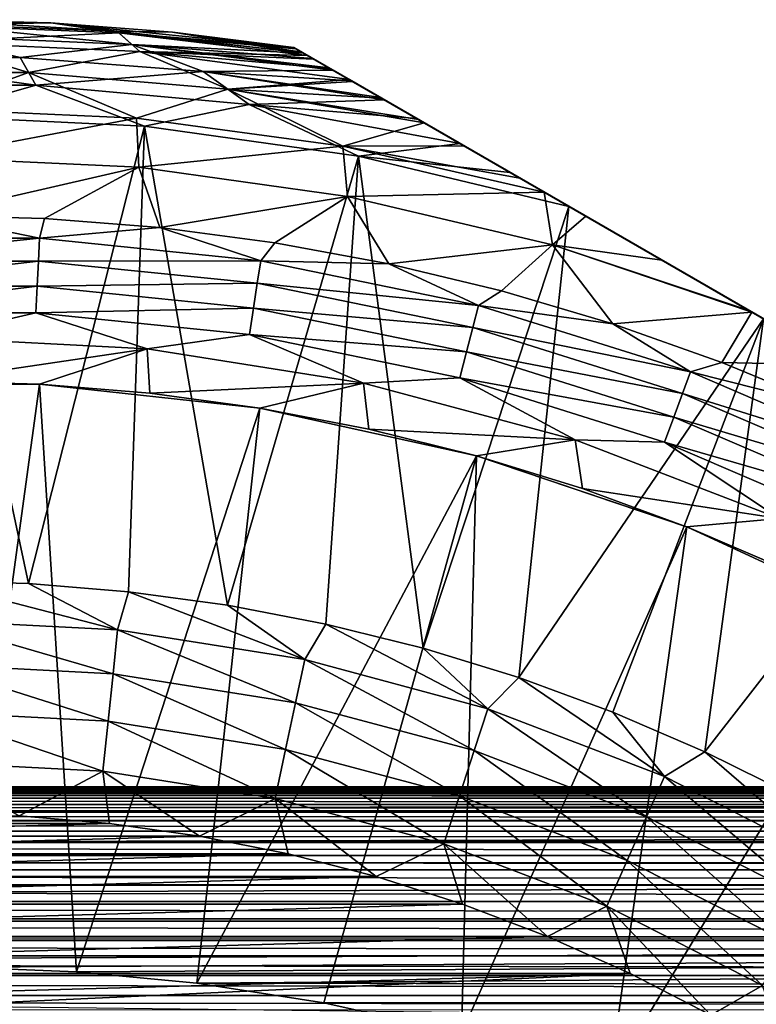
# Model space of a CAD drawing. Header units: metres. Extents: x -109 to 109, y -315 to 32.
# Tile 219 of 256: x 0.83 to 7.56, y 13.01 to 22. Entities that reach past the tile are written whole.
import ezdxf

# ---------------------------------------------------------------- set-up
doc = ezdxf.new("R2010")
doc.units = ezdxf.units.M
doc.layers.add('solid_K244242000C74_AAA', color=7, linetype='CONTINUOUS')

msp = doc.modelspace()

# ---------------------------------------------------------------- linework, layer by layer
at = {"layer": 'solid_K244242000C74_AAA'}
for points in [[(0, 22, 68.257362), (1.115605, 21.971697, 68.257362), (-1.115605, 21.971697, 52.669994)], [(0, 21.948591, 51.823185), (-1.115605, 21.971697, 52.669994), (1.115605, 21.971697, 52.669994)], [(1.115605, 21.971697, 68.257362), (1.115605, 21.971697, 52.669994), (-1.115605, 21.971697, 52.669994)], [(1.719079, 21.895685, 68.726662), (1.115605, 21.971697, 68.257362), (0, 22, 68.257362)], [(1.719079, 21.895685, 68.726662), (0, 22, 68.257362), (0, 21.963064, 68.726662)], [(1.737776, 21.879688, 51.823185), (0, 21.948591, 51.823185), (1.115605, 21.971697, 52.669994)], [(1.719079, 21.895685, 68.726662), (0, 21.963064, 68.726662), (1.856256, 21.774044, 69.18486)], [(0, 21.963064, 68.726662), (0.000001, 21.853024, 69.18486), (1.856256, 21.774044, 69.18486)], [(0, 21.794094, 50.98468), (0, 21.948591, 51.823185), (1.737776, 21.879688, 51.823185)], [(1.115605, 21.971697, 52.669994), (3.335342, 21.745701, 68.257362), (3.335342, 21.745701, 52.669994)], [(2.22834, 21.886856, 68.257362), (3.335342, 21.745701, 68.257362), (1.115605, 21.971697, 52.669994)], [(1.737776, 21.879688, 51.823185), (1.115605, 21.971697, 52.669994), (3.335342, 21.745701, 52.669994)], [(1.115605, 21.971697, 68.257362), (2.22834, 21.886856, 68.257362), (1.115605, 21.971697, 52.669994)], [(1.719079, 21.895685, 68.726662), (2.22834, 21.886856, 68.257362), (1.115605, 21.971697, 68.257362)], [(0.000001, 21.853024, 69.18486), (-0.837703, 21.656395, 69.620171), (0.8377, 21.656395, 69.620171)], [(1.930577, 21.708418, 50.98468), (0, 21.794094, 50.98468), (1.737776, 21.879688, 51.823185)], [(1.856256, 21.774044, 69.18486), (0.000001, 21.853024, 69.18486), (0.8377, 21.656395, 69.620171)], [(1.719079, 21.895685, 68.726662), (3.423627, 21.694729, 68.725754), (2.22834, 21.886856, 68.257362)], [(1.719079, 21.895685, 68.726662), (1.856256, 21.774044, 69.18486), (3.423627, 21.694729, 68.725754)], [(1.737776, 21.879688, 51.823185), (3.335342, 21.745701, 52.669994), (3.355096, 21.734295, 52.3297)], [(1.737776, 21.879688, 51.823185), (3.355096, 21.734295, 52.3297), (3.415107, 21.699648, 51.988129)], [(1.737776, 21.879688, 51.823185), (3.415107, 21.699648, 51.988129), (3.458792, 21.674427, 51.823936)], [(1.930577, 21.708418, 50.98468), (1.737776, 21.879688, 51.823185), (3.458792, 21.674427, 51.823936)], [(2.22834, 21.886856, 68.257362), (3.423627, 21.694729, 68.725754), (3.408023, 21.703739, 68.682602)], [(2.22834, 21.886856, 68.257362), (3.408023, 21.703739, 68.682602), (3.352997, 21.735508, 68.467682)], [(2.22834, 21.886856, 68.257362), (3.352997, 21.735508, 68.467682), (3.335342, 21.745701, 68.257362)], [(0.913092, 21.519436, 50.171173), (-0.913092, 21.519436, 50.171173), (0, 21.794094, 50.98468)], [(0.913092, 21.519436, 50.171173), (0, 21.794094, 50.98468), (1.930577, 21.708418, 50.98468)], [(1.856256, 21.774044, 69.18486), (0.8377, 21.656395, 69.620171), (2.508097, 21.526976, 69.620171)], [(1.856256, 21.774044, 69.18486), (3.69384, 21.538721, 69.184456), (3.655904, 21.560623, 69.136108)], [(1.856256, 21.774044, 69.18486), (2.508097, 21.526976, 69.620171), (3.69384, 21.538721, 69.184456)], [(1.856256, 21.774044, 69.18486), (3.655904, 21.560623, 69.136108), (3.506523, 21.64687, 68.905823)], [(1.856256, 21.774044, 69.18486), (3.506523, 21.64687, 68.905823), (3.423627, 21.694729, 68.725754)], [(-0.837703, 21.656395, 69.620171), (-0.978907, 21.403847, 70.021858), (0.978897, 21.403847, 70.021858)], [(0.8377, 21.656395, 69.620171), (-0.837703, 21.656395, 69.620171), (0.978897, 21.403847, 70.021858)], [(2.508097, 21.526976, 69.620171), (0.8377, 21.656395, 69.620171), (0.978897, 21.403847, 70.021858)], [(2.732711, 21.36474, 50.171173), (0.913092, 21.519436, 50.171173), (1.930577, 21.708418, 50.98468)], [(1.930577, 21.708418, 50.98468), (3.458792, 21.674427, 51.823936), (3.518185, 21.640137, 51.642727)], [(1.930577, 21.708418, 50.98468), (3.518185, 21.640137, 51.642727), (3.668242, 21.553501, 51.293617)], [(1.930577, 21.708418, 50.98468), (3.668242, 21.553501, 51.293617), (3.842588, 21.452841, 50.985161)], [(2.732711, 21.36474, 50.171173), (1.930577, 21.708418, 50.98468), (3.842588, 21.452841, 50.985161)], [(3.335342, 21.745701, 68.257362), (17.164658, 13.761341, 68.257362), (17.164658, 13.761341, 52.669994)], [(3.335342, 21.745701, 68.257362), (3.352997, 21.735508, 68.467682), (17.164658, 13.761341, 68.257362)], [(3.335342, 21.745701, 52.669994), (3.335342, 21.745701, 68.257362), (17.164658, 13.761341, 52.669994)], [(17.144903, 13.772746, 52.3297), (3.335342, 21.745701, 52.669994), (17.164658, 13.761341, 52.669994)], [(17.144903, 13.772746, 52.3297), (3.355096, 21.734295, 52.3297), (3.335342, 21.745701, 52.669994)], [(3.352997, 21.735508, 68.467682), (17.147003, 13.771534, 68.467674), (17.164658, 13.761341, 68.257362)], [(3.352997, 21.735508, 68.467682), (3.408023, 21.703739, 68.682602), (17.147003, 13.771534, 68.467674)], [(17.084892, 13.807394, 51.988129), (3.415107, 21.699648, 51.988129), (3.355096, 21.734295, 52.3297)], [(17.144903, 13.772746, 52.3297), (17.084892, 13.807394, 51.988129), (3.355096, 21.734295, 52.3297)], [(3.408023, 21.703739, 68.682602), (17.09197, 13.803308, 68.682617), (17.147003, 13.771534, 68.467674)], [(3.408023, 21.703739, 68.682602), (3.423627, 21.694729, 68.725754), (17.09197, 13.803308, 68.682617)], [(17.041208, 13.832615, 51.823936), (3.458792, 21.674427, 51.823936), (3.415107, 21.699648, 51.988129)], [(17.084892, 13.807394, 51.988129), (17.041208, 13.832615, 51.823936), (3.415107, 21.699648, 51.988129)], [(3.423627, 21.694729, 68.725754), (17.07637, 13.812314, 68.725761), (17.09197, 13.803308, 68.682617)], [(3.423627, 21.694729, 68.725754), (3.506523, 21.64687, 68.905823), (17.07637, 13.812314, 68.725761)], [(16.981815, 13.866905, 51.642727), (3.518185, 21.640137, 51.642727), (3.458792, 21.674427, 51.823936)], [(17.041208, 13.832615, 51.823936), (16.981815, 13.866905, 51.642727), (3.458792, 21.674427, 51.823936)], [(3.506523, 21.64687, 68.905823), (16.993452, 13.860187, 68.905869), (17.07637, 13.812314, 68.725761)], [(3.506523, 21.64687, 68.905823), (3.655904, 21.560623, 69.136108), (16.993452, 13.860187, 68.905869)], [(16.831758, 13.953541, 51.293617), (3.668242, 21.553501, 51.293617), (3.518185, 21.640137, 51.642727)], [(16.981815, 13.866905, 51.642727), (16.831758, 13.953541, 51.293617), (3.518185, 21.640137, 51.642727)], [(0, 21.186495, 49.394741), (-0.913092, 21.519436, 50.171173), (0.913092, 21.519436, 50.171173)], [(1.898869, 21.101229, 49.394741), (0, 21.186495, 49.394741), (0.913092, 21.519436, 50.171173)], [(1.898869, 21.101229, 49.394741), (0.913092, 21.519436, 50.171173), (2.732711, 21.36474, 50.171173)], [(2.508097, 21.526976, 69.620171), (0.978897, 21.403847, 70.021858), (2.928527, 21.225142, 70.021858)], [(2.508097, 21.526976, 69.620171), (3.861609, 21.44186, 69.368027), (3.69384, 21.538721, 69.184456)], [(2.508097, 21.526976, 69.620171), (4.159983, 21.269594, 69.620239), (4.126956, 21.288662, 69.595604)], [(2.508097, 21.526976, 69.620171), (2.928527, 21.225142, 70.021858), (4.159983, 21.269594, 69.620239)], [(2.508097, 21.526976, 69.620171), (4.126956, 21.288662, 69.595604), (3.861609, 21.44186, 69.368027)], [(3.655904, 21.560623, 69.136108), (16.844076, 13.946429, 69.136131), (16.993452, 13.860187, 68.905869)], [(3.655904, 21.560623, 69.136108), (3.69384, 21.538721, 69.184456), (16.844076, 13.946429, 69.136131)], [(16.657412, 14.0542, 50.985161), (3.842588, 21.452841, 50.985161), (3.668242, 21.553501, 51.293617)], [(16.831758, 13.953541, 51.293617), (16.657412, 14.0542, 50.985161), (3.668242, 21.553501, 51.293617)], [(3.69384, 21.538721, 69.184456), (16.80616, 13.96832, 69.184456), (16.844076, 13.946429, 69.136131)], [(3.69384, 21.538721, 69.184456), (3.861609, 21.44186, 69.368027), (16.80616, 13.96832, 69.184456)], [(0.978897, 21.403847, 70.021858), (-0.978907, 21.403847, 70.021858), (0.000001, 21.121321, 70.378677)], [(0.978897, 21.403847, 70.021858), (0.000001, 21.121321, 70.378677), (1.971577, 21.0291, 70.378677)], [(2.928527, 21.225142, 70.021858), (0.978897, 21.403847, 70.021858), (1.971577, 21.0291, 70.378677)], [(2.732711, 21.36474, 50.171173), (3.842588, 21.452841, 50.985161), (3.871665, 21.436054, 50.9398)], [(2.732711, 21.36474, 50.171173), (3.871665, 21.436054, 50.9398), (4.136598, 21.283094, 50.581825)], [(16.628336, 14.070988, 50.9398), (3.871665, 21.436054, 50.9398), (3.842588, 21.452841, 50.985161)], [(16.657412, 14.0542, 50.985161), (16.628336, 14.070988, 50.9398), (3.842588, 21.452841, 50.985161)], [(3.861609, 21.44186, 69.368027), (16.638393, 14.06518, 69.368027), (16.80616, 13.96832, 69.184456)], [(3.861609, 21.44186, 69.368027), (4.126956, 21.288662, 69.595604), (16.638393, 14.06518, 69.368027)], [(16.363401, 14.223947, 50.581825), (4.136598, 21.283094, 50.581825), (3.871665, 21.436054, 50.9398)], [(16.628336, 14.070988, 50.9398), (16.363401, 14.223947, 50.581825), (3.871665, 21.436054, 50.9398)], [(3.782454, 20.846117, 49.394741), (1.898869, 21.101229, 49.394741), (2.732711, 21.36474, 50.171173)], [(2.732711, 21.36474, 50.171173), (4.136598, 21.283094, 50.581825), (4.472944, 21.088905, 50.222015)], [(2.732711, 21.36474, 50.171173), (4.472944, 21.088905, 50.222015), (4.52668, 21.05788, 50.171215)], [(3.782454, 20.846117, 49.394741), (2.732711, 21.36474, 50.171173), (4.52668, 21.05788, 50.171215)], [(2.928527, 21.225142, 70.021858), (1.971577, 21.0291, 70.378677), (3.925935, 20.753246, 70.378677)], [(2.928527, 21.225142, 70.021858), (4.454647, 21.09947, 69.813972), (4.159983, 21.269594, 69.620239)], [(2.928527, 21.225142, 70.021858), (3.925935, 20.753246, 70.378677), (4.853222, 20.869352, 70.021896)], [(2.928527, 21.225142, 70.021858), (4.853222, 20.869352, 70.021896), (4.454647, 21.09947, 69.813972)], [(4.126956, 21.288662, 69.595604), (16.373079, 14.218359, 69.595573), (16.638393, 14.06518, 69.368027)], [(4.126956, 21.288662, 69.595604), (4.159983, 21.269594, 69.620239), (16.373079, 14.218359, 69.595573)], [(16.027056, 14.418136, 50.222015), (4.472944, 21.088905, 50.222015), (4.136598, 21.283094, 50.581825)], [(16.363401, 14.223947, 50.581825), (16.027056, 14.418136, 50.222015), (4.136598, 21.283094, 50.581825)], [(4.159983, 21.269594, 69.620239), (16.340017, 14.237447, 69.620239), (16.373079, 14.218359, 69.595573)], [(4.159983, 21.269594, 69.620239), (4.454647, 21.09947, 69.813972), (16.340017, 14.237447, 69.620239)], [(1.898869, 21.101229, 49.394741), (-0.000003, 20.742407, 48.666901), (0, 21.186495, 49.394741)], [(0.913796, 16.853926, 74.621323), (1.971577, 21.0291, 70.378677), (0.000001, 21.121321, 70.378677)], [(0.000001, 16.878679, 74.621323), (0.913796, 16.853926, 74.621323), (0.000001, 21.121321, 70.378677)], [(1.898869, 21.101229, 49.394741), (1.920846, 20.653276, 48.666901), (-0.000003, 20.742407, 48.666901)], [(0.913796, 16.853926, 74.621323), (1.82491, 16.779736, 74.621323), (1.971577, 21.0291, 70.378677)], [(1.82491, 16.779736, 74.621323), (2.730671, 16.656328, 74.621323), (1.971577, 21.0291, 70.378677)], [(3.782454, 20.846117, 49.394741), (1.920846, 20.653276, 48.666901), (1.898869, 21.101229, 49.394741)], [(2.730671, 16.656328, 74.621323), (3.925935, 20.753246, 70.378677), (1.971577, 21.0291, 70.378677)], [(3.782454, 20.846117, 49.394741), (4.52668, 21.05788, 50.171215), (4.890835, 20.847635, 49.865574)], [(4.454647, 21.09947, 69.813972), (15.646777, 14.63769, 70.021896), (16.045422, 14.407532, 69.813934)], [(4.454647, 21.09947, 69.813972), (4.853222, 20.869352, 70.021896), (15.646777, 14.63769, 70.021896)], [(4.454647, 21.09947, 69.813972), (16.045422, 14.407532, 69.813934), (16.340017, 14.237447, 69.620239)], [(15.97332, 14.449161, 50.171215), (4.52668, 21.05788, 50.171215), (4.472944, 21.088905, 50.222015)], [(16.027056, 14.418136, 50.222015), (15.97332, 14.449161, 50.171215), (4.472944, 21.088905, 50.222015)], [(15.609166, 14.659405, 49.865574), (4.890835, 20.847635, 49.865574), (4.52668, 21.05788, 50.171215)], [(15.97332, 14.449161, 50.171215), (15.609166, 14.659405, 49.865574), (4.52668, 21.05788, 50.171215)], [(3.782454, 20.846117, 49.394741), (4.890835, 20.847635, 49.865574), (5.398295, 20.554653, 49.521198)], [(4.853222, 20.869352, 70.021896), (3.925935, 20.753246, 70.378677), (5.309942, 20.605665, 70.208527)], [(4.853222, 20.869352, 70.021896), (5.309942, 20.605665, 70.208527), (15.646777, 14.63769, 70.021896)], [(15.10171, 14.952384, 49.521202), (5.398295, 20.554653, 49.521198), (4.890835, 20.847635, 49.865574)], [(15.609166, 14.659405, 49.865574), (15.10171, 14.952384, 49.521202), (4.890835, 20.847635, 49.865574)], [(3.782454, 20.846117, 49.394741), (3.825186, 20.386648, 48.666901), (1.920846, 20.653276, 48.666901)], [(3.782454, 20.846117, 49.394741), (5.398295, 20.554653, 49.521198), (5.621654, 20.425697, 49.392056)], [(3.782454, 20.846117, 49.394741), (5.621654, 20.425697, 49.392056), (3.825186, 20.386648, 48.666901)], [(-0.000003, 20.742407, 48.666901), (1.920846, 20.653276, 48.666901), (0, 20.213694, 47.999088)], [(2.730671, 16.656328, 74.621323), (3.628422, 16.484064, 74.621323), (3.925935, 20.753246, 70.378677)], [(3.628422, 16.484064, 74.621323), (4.515531, 16.263451, 74.621323), (3.925935, 20.753246, 70.378677)], [(4.515531, 16.263451, 74.621323), (5.84601, 20.296165, 70.378677), (3.925935, 20.753246, 70.378677)], [(5.309942, 20.605665, 70.208527), (3.925935, 20.753246, 70.378677), (5.84601, 20.296165, 70.378677)], [(1.920846, 20.653276, 48.666901), (1.057903, 20.185991, 47.999088), (0, 20.213694, 47.999088)], [(1.920846, 20.653276, 48.666901), (2.112906, 20.102962, 47.999088), (1.057903, 20.185991, 47.999088)], [(1.920846, 20.653276, 48.666901), (3.825186, 20.386648, 48.666901), (2.112906, 20.102962, 47.999088)], [(5.309942, 20.605665, 70.208527), (5.84601, 20.296165, 70.378677), (15.190134, 14.901333, 70.208504)], [(5.309942, 20.605665, 70.208527), (15.190134, 14.901333, 70.208504), (15.646777, 14.63769, 70.021896)], [(14.878346, 15.081344, 49.392056), (5.621654, 20.425697, 49.392056), (5.398295, 20.554653, 49.521198)], [(15.10171, 14.952384, 49.521202), (14.878346, 15.081344, 49.392056), (5.398295, 20.554653, 49.521198)], [(3.825186, 20.386648, 48.666901), (5.621654, 20.425697, 49.392056), (5.696653, 19.944815, 48.666901)], [(14.500176, 15.29968, 49.199978), (5.999834, 20.207355, 49.199974), (5.621654, 20.425697, 49.392056)], [(5.696653, 19.944815, 48.666901), (5.621654, 20.425697, 49.392056), (5.999834, 20.207355, 49.199974)], [(14.878346, 15.081344, 49.392056), (14.500176, 15.29968, 49.199978), (5.621654, 20.425697, 49.392056)], [(3.825186, 20.386648, 48.666901), (3.162118, 19.96483, 47.999088), (2.112906, 20.102962, 47.999088)], [(3.825186, 20.386648, 48.666901), (4.202663, 19.771976, 47.999088), (3.162118, 19.96483, 47.999088)], [(3.825186, 20.386648, 48.666901), (5.696653, 19.944815, 48.666901), (4.202663, 19.771976, 47.999088)], [(4.515531, 16.263451, 74.621323), (5.389395, 15.995132, 74.621323), (5.84601, 20.296165, 70.378677)], [(5.389395, 15.995132, 74.621323), (7.622264, 19.270645, 70.776672), (5.84601, 20.296165, 70.378677)], [(14.65399, 15.210876, 70.378677), (5.84601, 20.296165, 70.378677), (7.622264, 19.270645, 70.776672)], [(15.190134, 14.901333, 70.208504), (5.84601, 20.296165, 70.378677), (14.65399, 15.210876, 70.378677)], [(1.014588, 20.005974, 47.827229), (-1.014588, 20.005974, 47.827229), (0, 20.213694, 47.999088)], [(1.014588, 20.005974, 47.827229), (0, 20.213694, 47.999088), (1.057903, 20.185991, 47.999088)], [(1.014588, 20.005974, 47.827229), (1.057903, 20.185991, 47.999088), (2.112906, 20.102962, 47.999088)], [(5.696653, 19.944815, 48.666901), (5.999834, 20.207355, 49.199974), (6.696362, 19.805214, 48.913696)], [(13.803658, 15.701816, 48.913704), (6.696362, 19.805214, 48.913696), (5.999834, 20.207355, 49.199974)], [(14.500176, 15.29968, 49.199978), (13.803658, 15.701816, 48.913704), (5.999834, 20.207355, 49.199974)], [(3.033353, 19.800684, 47.827229), (1.014588, 20.005974, 47.827229), (2.112906, 20.102962, 47.999088)], [(3.033353, 19.800684, 47.827229), (2.112906, 20.102962, 47.999088), (3.162118, 19.96483, 47.999088)], [(-1.004006, 19.797306, 47.687546), (-1.014588, 20.005974, 47.827229), (1.014588, 20.005974, 47.827229)], [(1.004006, 19.797306, 47.687546), (-1.004006, 19.797306, 47.687546), (1.014588, 20.005974, 47.827229)], [(1.004006, 19.797306, 47.687546), (1.014588, 20.005974, 47.827229), (3.033353, 19.800684, 47.827229)], [(3.033353, 19.800684, 47.827229), (3.162118, 19.96483, 47.999088), (4.202663, 19.771976, 47.999088)], [(5.696653, 19.944815, 48.666901), (5.231689, 19.524929, 47.999088), (4.202663, 19.771976, 47.999088)], [(5.696653, 19.944815, 48.666901), (6.246375, 19.224365, 47.999088), (5.231689, 19.524929, 47.999088)], [(5.696653, 19.944815, 48.666901), (6.696362, 19.805214, 48.913696), (7.484534, 19.350163, 48.674007)], [(5.696653, 19.944815, 48.666901), (7.484534, 19.350163, 48.674007), (7.517072, 19.331377, 48.66576)], [(5.696653, 19.944815, 48.666901), (7.517072, 19.331377, 48.66576), (6.246375, 19.224365, 47.999088)], [(-0.992391, 19.568275, 47.584705), (-1.004006, 19.797306, 47.687546), (1.004006, 19.797306, 47.687546)], [(0.992391, 19.568275, 47.584705), (-0.992391, 19.568275, 47.584705), (1.004006, 19.797306, 47.687546)], [(0.992391, 19.568275, 47.584705), (1.004006, 19.797306, 47.687546), (3.001715, 19.594158, 47.687546)], [(3.001715, 19.594158, 47.687546), (1.004006, 19.797306, 47.687546), (3.033353, 19.800684, 47.827229)], [(3.001715, 19.594158, 47.687546), (3.033353, 19.800684, 47.827229), (5.020992, 19.392214, 47.827229)], [(5.020992, 19.392214, 47.827229), (3.033353, 19.800684, 47.827229), (4.202663, 19.771976, 47.999088)], [(5.020992, 19.392214, 47.827229), (4.202663, 19.771976, 47.999088), (5.231689, 19.524929, 47.999088)], [(13.015499, 16.156858, 48.674015), (7.484534, 19.350163, 48.674007), (6.696362, 19.805214, 48.913696)], [(13.803658, 15.701816, 48.913704), (13.015499, 16.156858, 48.674015), (6.696362, 19.805214, 48.913696)], [(2.966989, 19.367477, 47.584705), (0.992391, 19.568275, 47.584705), (3.001715, 19.594158, 47.687546)], [(2.966989, 19.367477, 47.584705), (3.001715, 19.594158, 47.687546), (4.968622, 19.189949, 47.687546)], [(4.968622, 19.189949, 47.687546), (3.001715, 19.594158, 47.687546), (5.020992, 19.392214, 47.827229)], [(-0.980069, 19.32531, 47.521603), (-0.992391, 19.568275, 47.584705), (0.992391, 19.568275, 47.584705)], [(0.980069, 19.32531, 47.521603), (-0.980069, 19.32531, 47.521603), (0.992391, 19.568275, 47.584705)], [(0.980069, 19.32531, 47.521603), (0.992391, 19.568275, 47.584705), (2.966989, 19.367477, 47.584705)], [(5.020992, 19.392214, 47.827229), (5.231689, 19.524929, 47.999088), (6.246375, 19.224365, 47.999088)], [(0, 19.1, 47.5), (-0.980069, 19.32531, 47.521603), (0.980069, 19.32531, 47.521603)], [(1.996553, 18.995361, 47.5), (0, 19.1, 47.5), (0.980069, 19.32531, 47.521603)], [(2.93015, 19.127007, 47.521603), (0.980069, 19.32531, 47.521603), (2.966989, 19.367477, 47.584705)], [(1.996553, 18.995361, 47.5), (0.980069, 19.32531, 47.521603), (2.93015, 19.127007, 47.521603)], [(2.93015, 19.127007, 47.521603), (2.966989, 19.367477, 47.584705), (4.911141, 18.967945, 47.584705)], [(4.911141, 18.967945, 47.584705), (2.966989, 19.367477, 47.584705), (4.968622, 19.189949, 47.687546)], [(4.968622, 19.189949, 47.687546), (5.020992, 19.392214, 47.827229), (6.957109, 18.784754, 47.827229)], [(6.957109, 18.784754, 47.827229), (5.020992, 19.392214, 47.827229), (6.246375, 19.224365, 47.999088)], [(7.24394, 18.871109, 47.999088), (6.246375, 19.224365, 47.999088), (7.517072, 19.331377, 48.66576)], [(7.24394, 18.871109, 47.999088), (7.517072, 19.331377, 48.66576), (8.353871, 18.848251, 48.492321)], [(12.982924, 16.175667, 48.66576), (7.517072, 19.331377, 48.66576), (7.484534, 19.350163, 48.674007)], [(13.015499, 16.156858, 48.674015), (12.982924, 16.175667, 48.66576), (7.484534, 19.350163, 48.674007)], [(12.146174, 16.658764, 48.492329), (8.353871, 18.848251, 48.492321), (7.517072, 19.331377, 48.66576)], [(12.982924, 16.175667, 48.66576), (12.146174, 16.658764, 48.492329), (7.517072, 19.331377, 48.66576)], [(5.389395, 15.995132, 74.621323), (6.247451, 15.679897, 74.621323), (7.622264, 19.270645, 70.776672)], [(6.247451, 15.679897, 74.621323), (7.087182, 15.318671, 74.621323), (7.622264, 19.270645, 70.776672)], [(7.087182, 15.318671, 74.621323), (9.376427, 18.257879, 70.975197), (7.622264, 19.270645, 70.776672)], [(4.911141, 18.967945, 47.584705), (4.968622, 19.189949, 47.687546), (6.884544, 18.588823, 47.687546)], [(6.884544, 18.588823, 47.687546), (4.968622, 19.189949, 47.687546), (6.957109, 18.784754, 47.827229)], [(6.957109, 18.784754, 47.827229), (6.246375, 19.224365, 47.999088), (7.24394, 18.871109, 47.999088)], [(0, 19.1, 52.499996), (1.996553, 18.995361, 52.499996), (0, 18.700001, 52.899998)], [(1.996553, 18.995361, 47.5), (1.996553, 18.995361, 52.499996), (0, 19.1, 52.499996)], [(1.996553, 18.995361, 47.5), (0, 19.1, 52.499996), (0, 19.1, 47.5)], [(3.970964, 18.682652, 47.5), (1.996553, 18.995361, 47.5), (2.93015, 19.127007, 47.521603)], [(4.850163, 18.732433, 47.521603), (2.93015, 19.127007, 47.521603), (4.911141, 18.967945, 47.584705)], [(3.970964, 18.682652, 47.5), (2.93015, 19.127007, 47.521603), (4.850163, 18.732433, 47.521603)], [(1.996553, 18.995361, 52.499996), (1.012398, 18.672575, 52.899998), (0, 18.700001, 52.899998)], [(1.996553, 18.995361, 52.499996), (2.021826, 18.59038, 52.899998), (1.012398, 18.672575, 52.899998)], [(1.996553, 18.995361, 52.499996), (3.970964, 18.682652, 52.499996), (2.021826, 18.59038, 52.899998)], [(3.970964, 18.682652, 47.5), (3.970964, 18.682652, 52.499996), (1.996553, 18.995361, 52.499996)], [(3.970964, 18.682652, 47.5), (1.996553, 18.995361, 52.499996), (1.996553, 18.995361, 47.5)], [(4.850163, 18.732433, 47.521603), (4.911141, 18.967945, 47.584705), (6.804899, 18.373774, 47.584705)], [(6.804899, 18.373774, 47.584705), (4.911141, 18.967945, 47.584705), (6.884544, 18.588823, 47.687546)], [(6.957109, 18.784754, 47.827229), (7.24394, 18.871109, 47.999088), (8.22165, 18.466129, 47.999088)], [(8.22165, 18.466129, 47.999088), (7.24394, 18.871109, 47.999088), (8.353871, 18.848251, 48.492321)], [(6.884544, 18.588823, 47.687546), (6.957109, 18.784754, 47.827229), (8.821836, 17.984537, 47.827229)], [(8.821836, 17.984537, 47.827229), (6.957109, 18.784754, 47.827229), (8.22165, 18.466129, 47.999088)], [(-1.012522, 18.672567, 26.77269), (0, 18.700001, 52.899998), (1.012398, 18.672575, 52.899998)], [(5.902358, 18.165136, 47.5), (3.970964, 18.682652, 47.5), (4.850163, 18.732433, 47.521603)], [(6.720407, 18.145641, 47.521603), (4.850163, 18.732433, 47.521603), (6.804899, 18.373774, 47.584705)], [(5.902358, 18.165136, 47.5), (4.850163, 18.732433, 47.521603), (6.720407, 18.145641, 47.521603)], [(1.012522, 18.672567, 26.77269), (-1.012522, 18.672567, 26.77269), (1.012398, 18.672575, 52.899998)], [(1.012522, 18.672567, 26.77269), (0.284406, 13.353951, 6.831692), (-1.012522, 18.672567, 26.77269)], [(1.012522, 18.672567, 26.77269), (1.351761, 13.310897, 6.915202), (0.284406, 13.353951, 6.831692)], [(1.012522, 18.672567, 26.77269), (1.012398, 18.672575, 52.899998), (2.021826, 18.59038, 52.899998)], [(3.025181, 18.45368, 26.77269), (1.351761, 13.310897, 6.915202), (1.012522, 18.672567, 26.77269)], [(3.025181, 18.45368, 26.77269), (1.012522, 18.672567, 26.77269), (2.021826, 18.59038, 52.899998)], [(3.970964, 18.682652, 52.499996), (3.025323, 18.453655, 52.899998), (2.021826, 18.59038, 52.899998)], [(3.970964, 18.682652, 52.499996), (4.019947, 18.262804, 52.899998), (3.025323, 18.453655, 52.899998)], [(3.970964, 18.682652, 52.499996), (5.902358, 18.165136, 52.499996), (4.019947, 18.262804, 52.899998)], [(5.902358, 18.165136, 47.5), (5.902358, 18.165136, 52.499996), (3.970964, 18.682652, 52.499996)], [(5.902358, 18.165136, 47.5), (3.970964, 18.682652, 52.499996), (3.970964, 18.682652, 47.5)], [(3.025181, 18.45368, 26.77269), (2.021826, 18.59038, 52.899998), (3.025323, 18.453655, 52.899998)], [(6.804899, 18.373774, 47.584705), (6.884544, 18.588823, 47.687546), (8.729822, 17.796953, 47.687546)], [(8.729822, 17.796953, 47.687546), (6.884544, 18.588823, 47.687546), (8.821836, 17.984537, 47.827229)], [(3.025181, 18.45368, 26.77269), (2.448945, 13.206979, 7.11166), (1.351761, 13.310897, 6.915202)], [(5.002874, 18.018358, 26.77269), (2.448945, 13.206979, 7.11166), (3.025181, 18.45368, 26.77269)], [(3.025181, 18.45368, 26.77269), (4.019947, 18.262804, 52.899998), (5.00278, 18.018385, 52.899998)], [(5.002874, 18.018358, 26.77269), (3.025181, 18.45368, 26.77269), (5.00278, 18.018385, 52.899998)], [(3.025181, 18.45368, 26.77269), (3.025323, 18.453655, 52.899998), (4.019947, 18.262804, 52.899998)], [(6.720407, 18.145641, 47.521603), (6.804899, 18.373774, 47.584705), (8.628829, 17.591064, 47.584705)], [(8.628829, 17.591064, 47.584705), (6.804899, 18.373774, 47.584705), (8.729822, 17.796953, 47.687546)], [(5.902358, 18.165136, 52.499996), (5.00278, 18.018385, 52.899998), (4.019947, 18.262804, 52.899998)], [(7.087182, 15.318671, 74.621323), (7.906125, 14.912512, 74.621323), (9.376427, 18.257879, 70.975197)], [(5.902358, 18.165136, 52.499996), (5.970939, 17.721115, 52.899998), (5.00278, 18.018385, 52.899998)], [(5.902358, 18.165136, 52.499996), (7.768609, 17.448746, 52.499996), (5.970939, 17.721115, 52.899998)], [(7.768609, 17.448746, 47.5), (7.768609, 17.448746, 52.499996), (5.902358, 18.165136, 52.499996)], [(7.768609, 17.448746, 47.5), (5.902358, 18.165136, 52.499996), (5.902358, 18.165136, 47.5)], [(7.768609, 17.448746, 47.5), (5.902358, 18.165136, 47.5), (6.720407, 18.145641, 47.521603)], [(8.521691, 17.37265, 47.521603), (6.720407, 18.145641, 47.521603), (8.628829, 17.591064, 47.584705)], [(7.768609, 17.448746, 47.5), (6.720407, 18.145641, 47.521603), (8.521691, 17.37265, 47.521603)], [(5.002874, 18.018358, 26.77269), (3.608675, 13.028048, 7.434377), (2.448945, 13.206979, 7.11166)], [(5.002874, 18.018358, 26.77269), (4.864622, 12.747882, 7.905157), (3.608675, 13.028048, 7.434377)], [(6.921652, 17.371838, 26.77269), (4.864622, 12.747882, 7.905157), (5.002874, 18.018358, 26.77269)], [(5.002874, 18.018358, 26.77269), (5.00278, 18.018385, 52.899998), (5.970939, 17.721115, 52.899998)], [(5.002874, 18.018358, 26.77269), (5.970939, 17.721115, 52.899998), (6.921584, 17.371864, 52.899998)], [(6.921652, 17.371838, 26.77269), (5.002874, 18.018358, 26.77269), (6.921584, 17.371864, 52.899998)], [(7.768609, 17.448746, 52.499996), (6.921584, 17.371864, 52.899998), (5.970939, 17.721115, 52.899998)], [(7.768609, 17.448746, 52.499996), (7.851926, 16.971661, 52.899998), (6.921584, 17.371864, 52.899998)], [(6.921652, 17.371838, 26.77269), (6.217652, 12.334525, 8.535777), (4.864622, 12.747882, 7.905157)], [(8.759111, 16.521742, 26.77269), (6.217652, 12.334525, 8.535777), (6.921652, 17.371838, 26.77269)], [(6.921652, 17.371838, 26.77269), (6.921584, 17.371864, 52.899998), (7.851926, 16.971661, 52.899998)], [(8.759111, 16.521742, 26.77269), (6.921652, 17.371838, 26.77269), (7.851926, 16.971661, 52.899998)], [(0, 16.520716, 74.927048), (1.726885, 16.430212, 74.927048), (0.000001, 16.878679, 74.621323)], [(1.726885, 16.430212, 74.927048), (0.913796, 16.853926, 74.621323), (0.000001, 16.878679, 74.621323)], [(1.726885, 16.430212, 74.927048), (1.82491, 16.779736, 74.621323), (0.913796, 16.853926, 74.621323)], [(1.726885, 16.430212, 74.927048), (3.43485, 16.159698, 74.927048), (1.82491, 16.779736, 74.621323)], [(3.43485, 16.159698, 74.927048), (2.730671, 16.656328, 74.621323), (1.82491, 16.779736, 74.621323)], [(3.43485, 16.159698, 74.927048), (3.628422, 16.484064, 74.621323), (2.730671, 16.656328, 74.621323)], [(1.684885, 16.030609, 75.173233), (1.726885, 16.430212, 74.927048), (0, 16.520716, 74.927048)], [(0, 16.118912, 75.173233), (1.684885, 16.030609, 75.173233), (0, 16.520716, 74.927048)], [(3.43485, 16.159698, 74.927048), (5.105182, 15.712133, 74.927048), (3.628422, 16.484064, 74.621323)], [(5.105182, 15.712133, 74.927048), (4.515531, 16.263451, 74.621323), (3.628422, 16.484064, 74.621323)], [(8.759111, 16.521742, 26.77269), (7.597766, 11.776995, 9.289907), (6.217652, 12.334525, 8.535777)], [(1.684885, 16.030609, 75.173233), (3.35131, 15.766674, 75.173233), (1.726885, 16.430212, 74.927048)], [(3.35131, 15.766674, 75.173233), (3.43485, 16.159698, 74.927048), (1.726885, 16.430212, 74.927048)], [(5.105182, 15.712133, 74.927048), (5.389395, 15.995132, 74.621323), (4.515531, 16.263451, 74.621323)], [(1.639374, 15.597598, 75.353462), (1.684885, 16.030609, 75.173233), (0, 16.118912, 75.173233)], [(0, 15.683514, 75.353462), (1.639374, 15.597598, 75.353462), (0, 16.118912, 75.173233)], [(3.35131, 15.766674, 75.173233), (4.981018, 15.329995, 75.173233), (3.43485, 16.159698, 74.927048)], [(4.981018, 15.329995, 75.173233), (5.105182, 15.712133, 74.927048), (3.43485, 16.159698, 74.927048)], [(1.639374, 15.597598, 75.353462), (3.260786, 15.340792, 75.353462), (1.684885, 16.030609, 75.173233)], [(3.260786, 15.340792, 75.353462), (3.35131, 15.766674, 75.173233), (1.684885, 16.030609, 75.173233)], [(5.105182, 15.712133, 74.927048), (6.71958, 15.092424, 74.927048), (5.389395, 15.995132, 74.621323)], [(6.71958, 15.092424, 74.927048), (6.247451, 15.679897, 74.621323), (5.389395, 15.995132, 74.621323)], [(3.260786, 15.340792, 75.353462), (4.846472, 14.915908, 75.353462), (3.35131, 15.766674, 75.173233)], [(4.846472, 14.915908, 75.353462), (4.981018, 15.329995, 75.173233), (3.35131, 15.766674, 75.173233)], [(1.591474, 15.141861, 75.463287), (1.639374, 15.597598, 75.353462), (0, 15.683514, 75.353462)], [(0, 15.225266, 75.463287), (1.591474, 15.141861, 75.463287), (0, 15.683514, 75.353462)], [(4.981018, 15.329995, 75.173233), (6.556152, 14.725358, 75.173233), (5.105182, 15.712133, 74.927048)], [(6.556152, 14.725358, 75.173233), (6.71958, 15.092424, 74.927048), (5.105182, 15.712133, 74.927048)], [(6.71958, 15.092424, 74.927048), (7.087182, 15.318671, 74.621323), (6.247451, 15.679897, 74.621323)], [(1.591474, 15.141861, 75.463287), (3.165511, 14.892558, 75.463287), (1.639374, 15.597598, 75.353462)], [(3.165511, 14.892558, 75.463287), (3.260786, 15.340792, 75.353462), (1.639374, 15.597598, 75.353462)], [(3.165511, 14.892558, 75.463287), (4.704866, 14.480089, 75.463287), (3.260786, 15.340792, 75.353462)], [(4.704866, 14.480089, 75.463287), (4.846472, 14.915908, 75.353462), (3.260786, 15.340792, 75.353462)], [(4.846472, 14.915908, 75.353462), (6.37906, 14.327603, 75.353462), (4.981018, 15.329995, 75.173233)], [(6.37906, 14.327603, 75.353462), (6.556152, 14.725358, 75.173233), (4.981018, 15.329995, 75.173233)], [(6.71958, 15.092424, 74.927048), (8.260358, 14.307359, 74.927048), (7.087182, 15.318671, 74.621323)], [(8.260358, 14.307359, 74.927048), (7.906125, 14.912512, 74.621323), (7.087182, 15.318671, 74.621323)], [(0, 15.225266, 75.463287), (0.827645, 14.734128, 75.5), (1.591474, 15.141861, 75.463287)], [(1.591474, 15.141861, 75.463287), (0.827645, 14.734128, 75.5), (1.653137, 14.664461, 75.5)], [(1.591474, 15.141861, 75.463287), (1.653137, 14.664461, 75.5), (2.472842, 14.548681, 75.5)], [(1.591474, 15.141861, 75.463287), (2.472842, 14.548681, 75.5), (3.165511, 14.892558, 75.463287)], [(6.556152, 14.725358, 75.173233), (8.059456, 13.959386, 75.173233), (6.71958, 15.092424, 74.927048)], [(8.059456, 13.959386, 75.173233), (8.260358, 14.307359, 74.927048), (6.71958, 15.092424, 74.927048)], [(76.5, 15), (-76.5, 15), (-76.498634, 14.923435, 1.513633)], [(75.795998, 14.993358, -0.446352), (-75.795998, 14.993358, -0.446352), (-76.5, 15)], [(76.5, 15), (75.795998, 14.993358, -0.446352), (-76.5, 15)], [(76.498634, 14.923435, 1.513633), (76.5, 15), (-76.498634, 14.923435, 1.513633)], [(76.498634, 14.923435, 1.513633), (-76.498634, 14.923435, 1.513633), (-76.498611, 14.691529, 3.02638)], [(76.498611, 14.691529, 3.02638), (76.498634, 14.923435, 1.513633), (-76.498611, 14.691529, 3.02638)], [(75.098366, 14.973593, -0.889678), (-75.098366, 14.973593, -0.889678), (-75.795998, 14.993358, -0.446352)], [(75.795998, 14.993358, -0.446352), (75.098366, 14.973593, -0.889678), (-75.795998, 14.993358, -0.446352)], [(74.480194, 14.945024, -1.283068), (-74.502365, 14.946229, -1.26895), (-75.098366, 14.973593, -0.889678)], [(75.098366, 14.973593, -0.889678), (74.480194, 14.945024, -1.283068), (-75.098366, 14.973593, -0.889678)], [(74.407104, 14.940956, -1.3296), (-74.407104, 14.940956, -1.3296), (-74.502365, 14.946229, -1.26895)], [(74.480194, 14.945024, -1.283068), (74.407104, 14.940956, -1.3296), (-74.502365, 14.946229, -1.26895)], [(73.722214, 14.895708, -1.765755), (-73.722214, 14.895708, -1.765755), (-74.407104, 14.940956, -1.3296)], [(74.407104, 14.940956, -1.3296), (73.722214, 14.895708, -1.765755), (-74.407104, 14.940956, -1.3296)], [(73.043823, 14.838176, -2.197395), (-73.043823, 14.838176, -2.197395), (-73.722214, 14.895708, -1.765755)], [(73.722214, 14.895708, -1.765755), (73.043823, 14.838176, -2.197395), (-73.722214, 14.895708, -1.765755)], [(72.4627, 14.778879, -2.566072), (-72.484749, 14.781299, -2.552098), (-73.043823, 14.838176, -2.197395)], [(73.043823, 14.838176, -2.197395), (72.4627, 14.778879, -2.566072), (-73.043823, 14.838176, -2.197395)], [(3.165511, 14.892558, 75.463287), (2.472842, 14.548681, 75.5), (3.285138, 14.387061, 75.5)], [(3.165511, 14.892558, 75.463287), (3.285138, 14.387061, 75.5), (4.087077, 14.180087, 75.5)], [(3.165511, 14.892558, 75.463287), (4.087077, 14.180087, 75.5), (4.704866, 14.480089, 75.463287)], [(4.704866, 14.480089, 75.463287), (6.192674, 13.908973, 75.463287), (4.846472, 14.915908, 75.353462)], [(6.192674, 13.908973, 75.463287), (6.37906, 14.327603, 75.353462), (4.846472, 14.915908, 75.353462)], [(72.372162, 14.768801, -2.623456), (-72.372162, 14.768801, -2.623456), (-72.484749, 14.781299, -2.552098)], [(72.4627, 14.778879, -2.566072), (72.372162, 14.768801, -2.623456), (-72.484749, 14.781299, -2.552098)], [(71.706772, 14.687671, -3.045051), (-71.706772, 14.687671, -3.045051), (-72.372162, 14.768801, -2.623456)], [(72.372162, 14.768801, -2.623456), (71.706772, 14.687671, -3.045051), (-72.372162, 14.768801, -2.623456)], [(76.498611, 14.691529, 3.02638), (-76.498611, 14.691529, 3.02638), (-76.499741, 14.306674, 4.507668)], [(76.499741, 14.306674, 4.507668), (76.498611, 14.691529, 3.02638), (-76.499741, 14.306674, 4.507668)], [(71.047173, 14.594677, -3.463438), (-71.047173, 14.594677, -3.463438), (-71.706772, 14.687671, -3.045051)], [(71.706772, 14.687671, -3.045051), (71.047173, 14.594677, -3.463438), (-71.706772, 14.687671, -3.045051)], [(1.653137, 14.664461, 75.5), (-1.653132, 14.664462, 75.5), (-2.472838, 14.548682, 75.5)], [(2.472842, 14.548681, 75.5), (1.653137, 14.664461, 75.5), (-2.472838, 14.548682, 75.5)], [(1.653137, 14.664461, 75.5), (0.827645, 14.734128, 75.5), (-1.653132, 14.664462, 75.5)], [(6.37906, 14.327603, 75.353462), (7.841757, 13.582321, 75.353462), (6.556152, 14.725358, 75.173233)], [(7.841757, 13.582321, 75.353462), (8.059456, 13.959386, 75.173233), (6.556152, 14.725358, 75.173233)], [(70.459106, 14.500795, -3.837567), (-70.481026, 14.504484, -3.823604), (-71.047173, 14.594677, -3.463438)], [(71.047173, 14.594677, -3.463438), (70.459106, 14.500795, -3.837567), (-71.047173, 14.594677, -3.463438)], [(70.392578, 14.489512, -3.879952), (-70.392578, 14.489512, -3.879952), (-70.481026, 14.504484, -3.823604)], [(70.459106, 14.500795, -3.837567), (70.392578, 14.489512, -3.879952), (-70.481026, 14.504484, -3.823604)], [(69.739006, 14.371557, -4.296319), (-69.739006, 14.371557, -4.296319), (-70.392578, 14.489512, -3.879952)], [(70.392578, 14.489512, -3.879952), (69.739006, 14.371557, -4.296319), (-70.392578, 14.489512, -3.879952)], [(2.472842, 14.548681, 75.5), (-2.472838, 14.548682, 75.5), (-3.285134, 14.387062, 75.5)], [(3.285138, 14.387061, 75.5), (2.472842, 14.548681, 75.5), (-3.285134, 14.387062, 75.5)], [(4.704866, 14.480089, 75.463287), (4.087077, 14.180087, 75.5), (4.875796, 13.9286, 75.5)], [(4.704866, 14.480089, 75.463287), (4.875796, 13.9286, 75.5), (5.649712, 13.633059, 75.5)], [(4.704866, 14.480089, 75.463287), (5.649712, 13.633059, 75.5), (6.192674, 13.908973, 75.463287)], [(3.285138, 14.387061, 75.5), (-3.285134, 14.387062, 75.5), (-4.087073, 14.180088, 75.5)], [(4.087077, 14.180087, 75.5), (3.285138, 14.387061, 75.5), (-4.087073, 14.180088, 75.5)], [(76.499741, 14.306674, 4.507668), (-76.499741, 14.306674, 4.507668), (-76.498619, 13.772882, 5.942029)], [(76.498619, 13.772882, 5.942029), (76.499741, 14.306674, 4.507668), (-76.498619, 13.772882, 5.942029)], [(69.089981, 14.241502, -4.709524), (-69.089981, 14.241502, -4.709524), (-69.739006, 14.371557, -4.296319)], [(69.739006, 14.371557, -4.296319), (69.089981, 14.241502, -4.709524), (-69.739006, 14.371557, -4.296319)], [(6.192674, 13.908973, 75.463287), (7.612633, 13.185468, 75.463287), (6.37906, 14.327603, 75.353462)], [(7.612633, 13.185468, 75.463287), (7.841757, 13.582321, 75.353462), (6.37906, 14.327603, 75.353462)], [(68.470467, 14.105141, -5.103431), (-68.492012, 14.110086, -5.08974), (-69.089981, 14.241502, -4.709524)], [(69.089981, 14.241502, -4.709524), (68.470467, 14.105141, -5.103431), (-69.089981, 14.241502, -4.709524)], [(68.451576, 14.100792, -5.115434), (-68.451576, 14.100792, -5.115434), (-68.492012, 14.110086, -5.08974)], [(68.470467, 14.105141, -5.103431), (68.451576, 14.100792, -5.115434), (-68.492012, 14.110086, -5.08974)], [(4.087077, 14.180087, 75.5), (-4.087073, 14.180088, 75.5), (-4.875792, 13.928601, 75.5)], [(4.875796, 13.9286, 75.5), (4.087077, 14.180087, 75.5), (-4.875792, 13.928601, 75.5)], [(67.829887, 13.951309, -5.510079), (-67.829887, 13.951309, -5.510079), (-68.451576, 14.100792, -5.115434)], [(68.451576, 14.100792, -5.115434), (67.829887, 13.951309, -5.510079), (-68.451576, 14.100792, -5.115434)], [(67.22541, 13.794101, -5.892605), (-67.22541, 13.794101, -5.892605), (-67.829887, 13.951309, -5.510079)], [(67.829887, 13.951309, -5.510079), (67.22541, 13.794101, -5.892605), (-67.829887, 13.951309, -5.510079)], [(4.875796, 13.9286, 75.5), (-4.875792, 13.928601, 75.5), (-5.649708, 13.63306, 75.5)], [(5.649712, 13.633059, 75.5), (4.875796, 13.9286, 75.5), (-5.649708, 13.63306, 75.5)], [(6.192674, 13.908973, 75.463287), (5.649712, 13.633059, 75.5), (6.405401, 13.294729, 75.5)], [(6.192674, 13.908973, 75.463287), (6.405401, 13.294729, 75.5), (7.140942, 12.914584, 75.5)], [(6.192674, 13.908973, 75.463287), (7.140942, 12.914584, 75.5), (7.612633, 13.185468, 75.463287)], [(76.498619, 13.772882, 5.942029), (-76.498627, 13.095736, 7.314486), (0.284406, 13.353951, 6.831692)], [(76.498619, 13.772882, 5.942029), (-76.498619, 13.772882, 5.942029), (-76.498627, 13.095736, 7.314486)], [(66.634132, 13.628856, -6.265324), (-66.634132, 13.628856, -6.265324), (-67.22541, 13.794101, -5.892605)], [(67.22541, 13.794101, -5.892605), (66.634132, 13.628856, -6.265324), (-67.22541, 13.794101, -5.892605)], [(76.498619, 13.772882, 5.942029), (0.284406, 13.353951, 6.831692), (1.351761, 13.310897, 6.915202)], [(76.498619, 13.772882, 5.942029), (1.351761, 13.310897, 6.915202), (2.448945, 13.206979, 7.11166)], [(76.498627, 13.095736, 7.314486), (76.498619, 13.772882, 5.942029), (2.448945, 13.206979, 7.11166)], [(66.513229, 13.593607, -6.341439), (-66.534683, 13.599897, -6.327937), (-66.634132, 13.628856, -6.265324)], [(66.634132, 13.628856, -6.265324), (66.513229, 13.593607, -6.341439), (-66.634132, 13.628856, -6.265324)], [(66.058479, 13.456368, -6.627681), (-66.058479, 13.456368, -6.627681), (-66.534683, 13.599897, -6.327937)], [(66.513229, 13.593607, -6.341439), (66.058479, 13.456368, -6.627681), (-66.534683, 13.599897, -6.327937)], [(5.649712, 13.633059, 75.5), (-5.649708, 13.63306, 75.5), (-6.405397, 13.294731, 75.5)], [(6.405401, 13.294729, 75.5), (5.649712, 13.633059, 75.5), (-6.405397, 13.294731, 75.5)], [(65.500923, 13.277482, -6.979145), (-65.500923, 13.277482, -6.979145), (-66.058479, 13.456368, -6.627681)], [(66.058479, 13.456368, -6.627681), (65.500923, 13.277482, -6.979145), (-66.058479, 13.456368, -6.627681)], [(64.963623, 13.093052, -7.31929), (-64.963623, 13.093052, -7.31929), (-65.500923, 13.277482, -6.979145)], [(65.500923, 13.277482, -6.979145), (64.963623, 13.093052, -7.31929), (-65.500923, 13.277482, -6.979145)], [(6.405401, 13.294729, 75.5), (-6.405397, 13.294731, 75.5), (-7.140938, 12.914586, 75.5)], [(0, 13, 75.5), (6.405401, 13.294729, 75.5), (-7.140938, 12.914586, 75.5)], [(0, 13, 75.5), (7.140942, 12.914584, 75.5), (6.405401, 13.294729, 75.5)], [(76.498627, 13.095736, 7.314486), (2.448945, 13.206979, 7.11166), (3.608675, 13.028048, 7.434377)], [(7.612633, 13.185468, 75.463287), (7.140942, 12.914584, 75.5), (7.854376, 12.493521, 75.5)], [(64.590164, 12.957584, -7.55652), (-64.611008, 12.965303, -7.543269), (-64.963623, 13.093052, -7.31929)], [(64.963623, 13.093052, -7.31929), (64.590164, 12.957584, -7.55652), (-64.963623, 13.093052, -7.31929)], [(76.498627, 13.095736, 7.314486), (3.608675, 13.028048, 7.434377), (4.864622, 12.747882, 7.905157)], [(76.498627, 13.095736, 7.314486), (4.864622, 12.747882, 7.905157), (6.217652, 12.334525, 8.535777)], [(76.5, 12.287281, 8.603646), (76.498627, 13.095736, 7.314486), (6.217652, 12.334525, 8.535777)]]:
    msp.add_3dface(points, dxfattribs=at)

doc.saveas('drawing.dxf')
